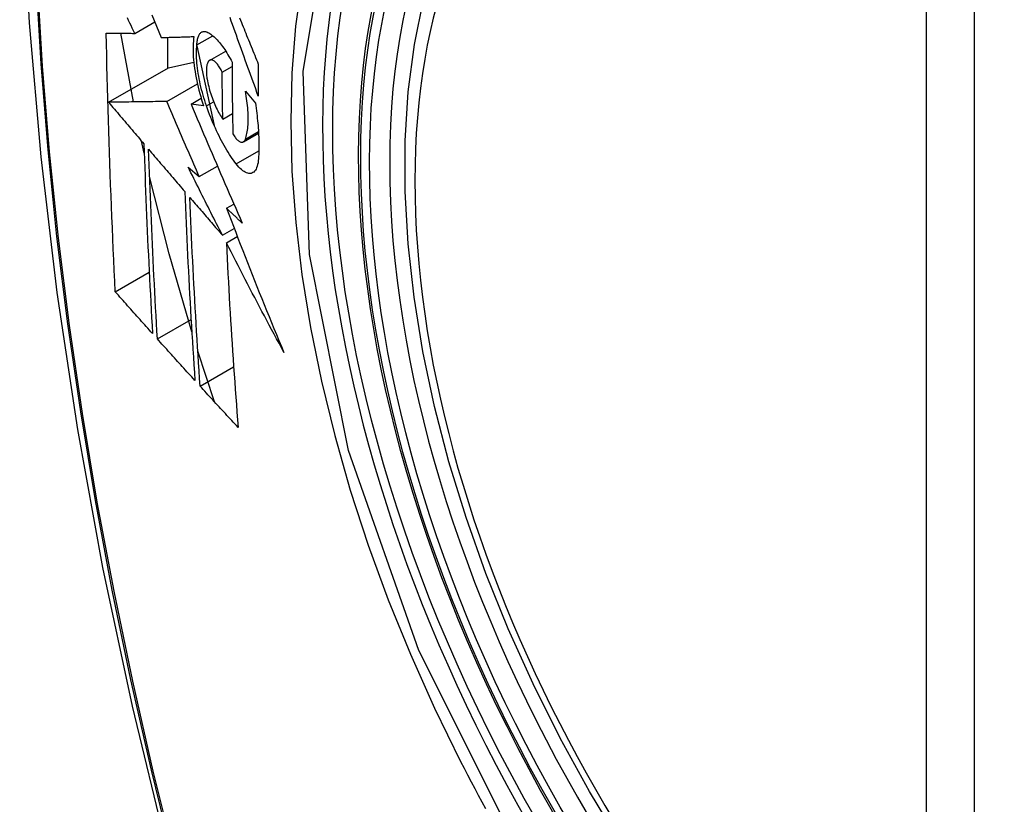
# Model space of a CAD drawing. Header units: inches. Extents: x 484 to 569.5, y 187.4 to 262.6.
# Tile 63 of 99: x 547.081 to 547.421, y 224.272 to 224.543. Entities that reach past the tile are written whole.
import ezdxf

# ---------------------------------------------------------------- set-up
doc = ezdxf.new("R2010")
doc.units = ezdxf.units.IN
doc.header["$MEASUREMENT"] = 0
doc.layers.add('Visible Edges(ANSI)', color=7, linetype='Continuous', lineweight=25)
doc.layers.add('Visible Tangent Edges(ANSI)', color=7, linetype='Continuous', lineweight=25)

msp = doc.modelspace()

# ---------------------------------------------------------------- linework, layer by layer
at = {"layer": 'Visible Edges(ANSI)'}
for p, q in [((547.12082, 224.53832), (547.12775, 224.54231)), ((547.12036, 224.51462), (547.11605, 224.53834)), ((547.13215, 224.53693), (547.13215, 224.52624)), ((547.14231, 224.53435), (547.14779, 224.53751)), ((547.14228, 224.53405), (547.14825, 224.50652)), ((547.14672, 224.529), (547.15226, 224.5322)), ((547.11177, 224.5145), (547.13251, 224.52644)), ((547.13251, 224.52644), (547.14123, 224.52835)), ((547.15104, 224.52493), (547.15445, 224.52689)), ((547.13188, 224.51479), (547.14248, 224.52089)), ((547.15906, 224.51837), (547.16251, 224.51424)), ((547.14029, 224.51386), (547.1438, 224.51588)), ((547.14464, 224.51325), (547.14029, 224.51386)), ((547.15126, 224.50871), (547.15461, 224.51064)), ((547.15836, 224.50086), (547.16361, 224.50388)), ((547.12409, 224.49695), (547.12317, 224.50112)), ((547.13927, 224.49211), (547.14313, 224.48884)), ((547.14313, 224.48884), (547.14941, 224.49245)), ((547.15252, 224.47788), (547.15509, 224.47936)), ((547.15113, 224.46857), (547.1552, 224.47091)), ((547.15249, 224.46593), (547.15628, 224.46811)), ((547.1141, 224.44901), (547.12582, 224.45576)), ((547.12863, 224.43275), (547.14029, 224.43946)), ((547.1484, 224.411), (547.14264, 224.42851)), ((547.14342, 224.41643), (547.15501, 224.4231))]:
    msp.add_line(p, q, dxfattribs=at)
at = {"layer": 'Visible Edges(ANSI)', "flags": 128}
for points in [[(547.13506, 224.96566), (547.12223, 224.92755), (547.11117, 224.88832), (547.10188, 224.84803), (547.09433, 224.80676), (547.08849, 224.76457), (547.08434, 224.72152), (547.08187, 224.67768), (547.08105, 224.63311), (547.08186, 224.58786), (547.08429, 224.54201), (547.08831, 224.49561), (547.0939, 224.44874), (547.10105, 224.40145), (547.10973, 224.35381), (547.11992, 224.3059), (547.1316, 224.25778)], [(547.28894, 224.25834), (547.27806, 224.27635), (547.26791, 224.29478), (547.25853, 224.31355), (547.24995, 224.33257), (547.24221, 224.35175), (547.23536, 224.37102), (547.22942, 224.39028), (547.22443, 224.40945), (547.2204, 224.42846), (547.21736, 224.44721), (547.21532, 224.46563), (547.21431, 224.48363), (547.21433, 224.50115), (547.21539, 224.5181), (547.2175, 224.53442), (547.22065, 224.55003)], [(547.12082, 224.53832), (547.1204, 224.53921), (547.11997, 224.5401), (547.11955, 224.54099), (547.11912, 224.54187), (547.1187, 224.54276), (547.11828, 224.54365)], [(547.12677, 224.54475), (547.12756, 224.54277), (547.12836, 224.5408), (547.12916, 224.53883), (547.12995, 224.53686)], [(547.16353, 224.51667), (547.16308, 224.51791), (547.16263, 224.51914), (547.16218, 224.52037), (547.16173, 224.52161), (547.16128, 224.52284), (547.16084, 224.52408), (547.16039, 224.52532), (547.15994, 224.52655), (547.1595, 224.52779), (547.15905, 224.52903), (547.1586, 224.53026), (547.15816, 224.5315), (547.15771, 224.53273), (547.15727, 224.53397), (547.15683, 224.5352), (547.15639, 224.53644), (547.15595, 224.53767), (547.1555, 224.5389), (547.15507, 224.54013), (547.15463, 224.54135), (547.15419, 224.54258), (547.15375, 224.5438)], [(547.15705, 224.54363), (547.15736, 224.54288), (547.15767, 224.54212), (547.15797, 224.54137), (547.15828, 224.54061), (547.15859, 224.53985), (547.1589, 224.5391), (547.1592, 224.53834), (547.15951, 224.53758), (547.15982, 224.53682), (547.16013, 224.53606), (547.16044, 224.53531), (547.16075, 224.53455), (547.16106, 224.53379), (547.16137, 224.53303), (547.16168, 224.53227), (547.16199, 224.53151), (547.1623, 224.53075), (547.16261, 224.52999), (547.16292, 224.52923), (547.16322, 224.52847), (547.16353, 224.52772)], [(547.14231, 224.53435), (547.14233, 224.53479), (547.14237, 224.5352), (547.14242, 224.5356), (547.14248, 224.53598), (547.14255, 224.53633), (547.14264, 224.53667), (547.14273, 224.53698), (547.14284, 224.53728), (547.14295, 224.53755), (547.14308, 224.5378), (547.14322, 224.53802), (547.14336, 224.53823), (547.14352, 224.5384), (547.14368, 224.53856), (547.14385, 224.53869), (547.14403, 224.5388), (547.14422, 224.53888), (547.14442, 224.53894), (547.14462, 224.53897), (547.14483, 224.53898), (547.14504, 224.53897), (547.14526, 224.53893), (547.14548, 224.53887), (547.14571, 224.53879)], [(547.14571, 224.53879), (547.14606, 224.53863), (547.14641, 224.53845), (547.14676, 224.53824), (547.14712, 224.53801), (547.14749, 224.53774), (547.14785, 224.53746), (547.14822, 224.53714), (547.14859, 224.5368), (547.14896, 224.53644), (547.14933, 224.53605), (547.1497, 224.53564), (547.15008, 224.5352), (547.15045, 224.53474), (547.15082, 224.53426), (547.1512, 224.53376), (547.15157, 224.53324), (547.15194, 224.53269), (547.1523, 224.53213), (547.15267, 224.53154), (547.15303, 224.53094), (547.15339, 224.53032), (547.15375, 224.52968), (547.1541, 224.52902), (547.15445, 224.52835)], [(547.1141, 224.44901), (547.11392, 224.4527), (547.11375, 224.45639), (547.11357, 224.46008), (547.1134, 224.46378), (547.11324, 224.46747), (547.11308, 224.47117), (547.11292, 224.47488), (547.11277, 224.47858), (547.11262, 224.48229), (547.11248, 224.486), (547.11234, 224.48972), (547.11221, 224.49344), (547.11208, 224.49717), (547.11195, 224.5009), (547.11183, 224.50463), (547.11172, 224.50837), (547.1116, 224.51211), (547.1115, 224.51586), (547.1114, 224.5196), (547.11131, 224.52335), (547.11122, 224.52711), (547.11113, 224.53086), (547.11105, 224.53461), (547.11098, 224.53837)], [(547.11098, 224.53837), (547.11137, 224.53837), (547.11176, 224.53837), (547.11215, 224.53837), (547.11255, 224.53836), (547.11295, 224.53836), (547.11335, 224.53836), (547.11376, 224.53836), (547.11416, 224.53836), (547.11457, 224.53835), (547.11498, 224.53835), (547.1154, 224.53835), (547.11581, 224.53835), (547.11622, 224.53834), (547.11664, 224.53834), (547.11706, 224.53834), (547.11747, 224.53834), (547.11789, 224.53833), (547.11831, 224.53833), (547.11873, 224.53833), (547.11915, 224.53833), (547.11957, 224.53833), (547.11999, 224.53832), (547.1204, 224.53832), (547.12082, 224.53832)], [(547.12995, 224.53686), (547.13042, 224.53688), (547.13088, 224.53689), (547.13134, 224.5369), (547.13181, 224.53692), (547.13228, 224.53693), (547.13275, 224.53695), (547.13321, 224.53696), (547.13368, 224.53698), (547.13415, 224.53699), (547.13463, 224.537), (547.1351, 224.53702), (547.13557, 224.53703), (547.13604, 224.53705), (547.13652, 224.53706), (547.13699, 224.53708), (547.13747, 224.53709), (547.13794, 224.53711), (547.13842, 224.53713), (547.13889, 224.53714), (547.13936, 224.53716), (547.13984, 224.53717), (547.14031, 224.53719), (547.14079, 224.5372), (547.14126, 224.53722)], [(547.14126, 224.53722), (547.14116, 224.53645), (547.14108, 224.53564), (547.14103, 224.53481), (547.14099, 224.53394), (547.14098, 224.53305), (547.14099, 224.53213), (547.14102, 224.53119), (547.14107, 224.53022), (547.14115, 224.52923), (547.14124, 224.52823), (547.14136, 224.5272), (547.1415, 224.52616), (547.14166, 224.52511), (547.14184, 224.52405), (547.14204, 224.52298), (547.14226, 224.5219), (547.14249, 224.52082), (547.14275, 224.51973), (547.14302, 224.51865), (547.14331, 224.51756), (547.14362, 224.51648), (547.14394, 224.5154), (547.14428, 224.51432), (547.14464, 224.51325)], [(547.14562, 224.51324), (547.14531, 224.51416), (547.14501, 224.51509), (547.14472, 224.51603), (547.14445, 224.51697), (547.14419, 224.51791), (547.14394, 224.51886), (547.14371, 224.5198), (547.14349, 224.52075), (547.14329, 224.52169), (547.1431, 224.52262), (547.14293, 224.52355), (547.14278, 224.52447), (547.14264, 224.52538), (547.14252, 224.52628), (547.14242, 224.52717), (547.14233, 224.52804), (547.14227, 224.5289), (547.14222, 224.52974), (547.14219, 224.53057), (547.14218, 224.53137), (547.14218, 224.53215), (547.14221, 224.53291), (547.14225, 224.53364), (547.14231, 224.53435)], [(547.14645, 224.5288), (547.14635, 224.52868), (547.14625, 224.52855), (547.14616, 224.5284), (547.14607, 224.52824), (547.14599, 224.52806), (547.14592, 224.52787), (547.14585, 224.52767), (547.14579, 224.52745), (547.14574, 224.52722), (547.14569, 224.52698), (547.14565, 224.52672), (547.14562, 224.52645), (547.1456, 224.52617), (547.14558, 224.52588), (547.14557, 224.52558), (547.14557, 224.52527), (547.14558, 224.52495), (547.14559, 224.52462), (547.14562, 224.52429), (547.14565, 224.52394), (547.14568, 224.52359), (547.14573, 224.52324), (547.14578, 224.52288), (547.14584, 224.52251)], [(547.15104, 224.52493), (547.15085, 224.52533), (547.15065, 224.52571), (547.15045, 224.52608), (547.15025, 224.52643), (547.15004, 224.52676), (547.14983, 224.52708), (547.14963, 224.52737), (547.14942, 224.52765), (547.14921, 224.5279), (547.149, 224.52813), (547.14879, 224.52834), (547.14858, 224.52853), (547.14837, 224.52869), (547.14817, 224.52883), (547.14797, 224.52894), (547.14778, 224.52903), (547.14759, 224.5291), (547.14741, 224.52913), (547.14723, 224.52914), (547.14706, 224.52913), (547.14689, 224.52909), (547.14674, 224.52902), (547.14659, 224.52892), (547.14645, 224.5288)], [(547.15445, 224.52835), (547.15445, 224.52731), (547.15445, 224.52627), (547.15446, 224.52523), (547.15446, 224.5242), (547.15447, 224.52316), (547.15448, 224.52213), (547.15449, 224.52109), (547.15449, 224.52006), (547.1545, 224.51903), (547.15452, 224.51799), (547.15453, 224.51696), (547.15454, 224.51593), (547.15455, 224.5149), (547.15457, 224.51387), (547.15458, 224.51283), (547.15459, 224.5118), (547.15461, 224.51077), (547.15463, 224.50974), (547.15465, 224.50872), (547.15466, 224.50769), (547.15468, 224.50666), (547.1547, 224.50563), (547.15472, 224.50461), (547.15474, 224.50358)], [(547.16353, 224.52772), (547.16353, 224.52725), (547.16353, 224.52679), (547.16353, 224.52633), (547.16353, 224.52587), (547.16352, 224.52541), (547.16352, 224.52495), (547.16352, 224.52449), (547.16352, 224.52403), (547.16352, 224.52357), (547.16352, 224.52311), (547.16352, 224.52265), (547.16352, 224.52219), (547.16352, 224.52173), (547.16352, 224.52127), (547.16352, 224.52081), (547.16352, 224.52035), (547.16352, 224.51989), (547.16352, 224.51943), (547.16352, 224.51897), (547.16352, 224.51851), (547.16352, 224.51805), (547.16352, 224.51759), (547.16353, 224.51713), (547.16353, 224.51667)], [(547.14584, 224.52251), (547.14595, 224.52188), (547.14608, 224.52124), (547.14622, 224.5206), (547.14638, 224.51996), (547.14654, 224.51931), (547.14672, 224.51867), (547.14691, 224.51802), (547.14711, 224.51739), (547.14732, 224.51675), (547.14754, 224.51613), (547.14776, 224.51551), (547.148, 224.5149), (547.14824, 224.5143), (547.14849, 224.51372), (547.14875, 224.51314), (547.14901, 224.51258), (547.14928, 224.51204), (547.14955, 224.51151), (547.14983, 224.51099), (547.15011, 224.5105), (547.1504, 224.51002), (547.15068, 224.50956), (547.15097, 224.50913), (547.15126, 224.50871)], [(547.15126, 224.50871), (547.15125, 224.50938), (547.15124, 224.51006), (547.15122, 224.51073), (547.15121, 224.5114), (547.1512, 224.51208), (547.15119, 224.51275), (547.15118, 224.51343), (547.15117, 224.5141), (547.15116, 224.51478), (547.15115, 224.51546), (547.15114, 224.51613), (547.15113, 224.51681), (547.15112, 224.51748), (547.15111, 224.51816), (547.1511, 224.51883), (547.15109, 224.51951), (547.15108, 224.52019), (547.15108, 224.52086), (547.15107, 224.52154), (547.15106, 224.52222), (547.15106, 224.5229), (547.15105, 224.52357), (547.15104, 224.52425), (547.15104, 224.52493)], [(547.15906, 224.50181), (547.15921, 224.50226), (547.15936, 224.50273), (547.15949, 224.50323), (547.1596, 224.50376), (547.15971, 224.50431), (547.1598, 224.50489), (547.15987, 224.50549), (547.15993, 224.50611), (547.15998, 224.50675), (547.16002, 224.50742), (547.16004, 224.5081), (547.16005, 224.5088), (547.16004, 224.50953), (547.16002, 224.51027), (547.15998, 224.51102), (547.15994, 224.51179), (547.15987, 224.51258), (547.1598, 224.51338), (547.15971, 224.51418), (547.15961, 224.515), (547.15949, 224.51583), (547.15936, 224.51667), (547.15922, 224.51751), (547.15906, 224.51837)], [(547.13188, 224.51479), (547.1311, 224.51477), (547.13032, 224.51476), (547.12953, 224.51475), (547.12873, 224.51474), (547.12794, 224.51473), (547.12713, 224.51472), (547.12632, 224.51471), (547.12551, 224.51469), (547.12469, 224.51468), (547.12387, 224.51467), (547.12304, 224.51466), (547.12221, 224.51465), (547.12137, 224.51464), (547.12053, 224.51462), (547.11968, 224.51461), (547.11882, 224.5146), (547.11796, 224.51459), (547.11709, 224.51458), (547.11622, 224.51456), (547.11534, 224.51455), (547.11446, 224.51454), (547.11357, 224.51452), (547.11267, 224.51451), (547.11177, 224.5145)], [(547.11177, 224.5145), (547.11227, 224.5139), (547.11278, 224.51331), (547.11329, 224.51271), (547.1138, 224.51211), (547.11431, 224.51152), (547.11481, 224.51092), (547.11532, 224.51032), (547.11583, 224.50972), (547.11634, 224.50913), (547.11685, 224.50853), (547.11736, 224.50793), (547.11787, 224.50733), (547.11838, 224.50674), (547.11889, 224.50614), (547.1194, 224.50554), (547.11991, 224.50494), (547.12042, 224.50435), (547.12093, 224.50375), (547.12144, 224.50315), (547.12195, 224.50255), (547.12246, 224.50196), (547.12297, 224.50136), (547.12348, 224.50076), (547.12399, 224.50017)], [(547.14313, 224.48884), (547.14265, 224.48992), (547.14218, 224.491), (547.14171, 224.49208), (547.14123, 224.49316), (547.14076, 224.49424), (547.14029, 224.49532), (547.13982, 224.4964), (547.13935, 224.49749), (547.13888, 224.49857), (547.13841, 224.49965), (547.13794, 224.50073), (547.13747, 224.50181), (547.137, 224.5029), (547.13653, 224.50398), (547.13606, 224.50506), (547.1356, 224.50614), (547.13513, 224.50722), (547.13467, 224.50831), (547.1342, 224.50939), (547.13374, 224.51047), (547.13327, 224.51155), (547.13281, 224.51263), (547.13234, 224.51371), (547.13188, 224.51479)], [(547.14029, 224.51386), (547.141, 224.51216), (547.14172, 224.51046), (547.14245, 224.50875), (547.14317, 224.50705), (547.1439, 224.50534), (547.14462, 224.50363), (547.14535, 224.50192), (547.14608, 224.5002), (547.14682, 224.49849), (547.14755, 224.49677), (547.14829, 224.49506), (547.14903, 224.49334), (547.14977, 224.49162), (547.15051, 224.4899), (547.15125, 224.48819), (547.152, 224.48647), (547.15274, 224.48475), (547.15349, 224.48304), (547.15424, 224.48132), (547.15499, 224.47961), (547.15574, 224.47789), (547.15649, 224.47618), (547.15724, 224.47447), (547.158, 224.47276)], [(547.1559, 224.49322), (547.15543, 224.49383), (547.15496, 224.49447), (547.15449, 224.49513), (547.15403, 224.49581), (547.15356, 224.49651), (547.1531, 224.49724), (547.15264, 224.49798), (547.15219, 224.49875), (547.15173, 224.49953), (547.15128, 224.50034), (547.15084, 224.50116), (547.1504, 224.50201), (547.14996, 224.50287), (547.14953, 224.50374), (547.1491, 224.50463), (547.14869, 224.50554), (547.14828, 224.50646), (547.14787, 224.5074), (547.14748, 224.50834), (547.14709, 224.5093), (547.14671, 224.51027), (547.14634, 224.51125), (547.14598, 224.51224), (547.14562, 224.51324)], [(547.16251, 224.51424), (547.16264, 224.51336), (547.16277, 224.51247), (547.16288, 224.5116), (547.16299, 224.51073), (547.1631, 224.50986), (547.16319, 224.509), (547.16328, 224.50815), (547.16336, 224.50731), (547.16343, 224.50647), (547.16349, 224.50564), (547.16355, 224.50482), (547.1636, 224.50401), (547.16364, 224.50321), (547.16367, 224.50241), (547.1637, 224.50163), (547.16372, 224.50085), (547.16373, 224.50009), (547.16373, 224.49933), (547.16373, 224.49859), (547.16372, 224.49786), (547.1637, 224.49714), (547.16367, 224.49643), (547.16363, 224.49573), (547.16359, 224.49504)], [(547.15474, 224.50358), (547.15496, 224.50324), (547.15517, 224.50291), (547.15538, 224.5026), (547.1556, 224.50232), (547.15582, 224.50205), (547.15603, 224.50181), (547.15624, 224.50159), (547.15646, 224.50139), (547.15667, 224.50122), (547.15687, 224.50107), (547.15707, 224.50095), (547.15727, 224.50085), (547.15746, 224.50078), (547.15765, 224.50074), (547.15783, 224.50072), (547.158, 224.50073), (547.15817, 224.50077), (547.15832, 224.50084), (547.15847, 224.50093), (547.15861, 224.50105), (547.15874, 224.5012), (547.15886, 224.50138), (547.15896, 224.50158), (547.15906, 224.50181)], [(547.12399, 224.50017), (547.12408, 224.49741), (547.12417, 224.49465), (547.12427, 224.4919), (547.12437, 224.48915), (547.12447, 224.4864), (547.12458, 224.48365), (547.12469, 224.48091), (547.1248, 224.47817), (547.12491, 224.47543), (547.12503, 224.4727), (547.12515, 224.46996), (547.12527, 224.46723), (547.1254, 224.4645), (547.12553, 224.46178), (547.12566, 224.45905), (547.12579, 224.45633), (547.12593, 224.45361), (547.12607, 224.45089), (547.12621, 224.44818), (547.12635, 224.44546), (547.1265, 224.44275), (547.12664, 224.44004), (547.12679, 224.43733), (547.12694, 224.43463)], [(547.12863, 224.43275), (547.12848, 224.43546), (547.12832, 224.43818), (547.12817, 224.44089), (547.12803, 224.44361), (547.12788, 224.44633), (547.12774, 224.44905), (547.1276, 224.45178), (547.12746, 224.4545), (547.12732, 224.45722), (547.12719, 224.45995), (547.12706, 224.46267), (547.12693, 224.4654), (547.1268, 224.46813), (547.12668, 224.47085), (547.12656, 224.47359), (547.12645, 224.47632), (547.12633, 224.47905), (547.12622, 224.48179), (547.12611, 224.48453), (547.12601, 224.48727), (547.12591, 224.49001), (547.12581, 224.49276), (547.12571, 224.4955), (547.12562, 224.49826)], [(547.12562, 224.49826), (547.12614, 224.49765), (547.12666, 224.49704), (547.12718, 224.49643), (547.1277, 224.49583), (547.12822, 224.49522), (547.12874, 224.49461), (547.12926, 224.494), (547.12978, 224.4934), (547.1303, 224.49279), (547.13082, 224.49218), (547.13134, 224.49157), (547.13186, 224.49096), (547.13238, 224.49035), (547.1329, 224.48975), (547.13342, 224.48914), (547.13395, 224.48853), (547.13447, 224.48792), (547.13499, 224.48731), (547.13551, 224.48671), (547.13603, 224.4861), (547.13655, 224.48549), (547.13708, 224.48488), (547.1376, 224.48428), (547.13812, 224.48367)], [(547.16359, 224.49504), (547.16352, 224.49431), (547.16343, 224.49363), (547.1633, 224.493), (547.16314, 224.49243), (547.16296, 224.4919), (547.16275, 224.49144), (547.16252, 224.49104), (547.16226, 224.49069), (547.16198, 224.49041), (547.16167, 224.49019), (547.16135, 224.49002), (547.16101, 224.48992), (547.16064, 224.48988), (547.16027, 224.4899), (547.15987, 224.48998), (547.15947, 224.49012), (547.15905, 224.49031), (547.15862, 224.49057), (547.15818, 224.49088), (547.15773, 224.49124), (547.15728, 224.49166), (547.15682, 224.49213), (547.15636, 224.49265), (547.1559, 224.49322)], [(547.15113, 224.46857), (547.15064, 224.46955), (547.15014, 224.47053), (547.14964, 224.47151), (547.14914, 224.47249), (547.14864, 224.47347), (547.14814, 224.47445), (547.14764, 224.47543), (547.14715, 224.47641), (547.14665, 224.4774), (547.14615, 224.47838), (547.14566, 224.47936), (547.14516, 224.48034), (547.14467, 224.48132), (547.14418, 224.4823), (547.14368, 224.48328), (547.14319, 224.48427), (547.1427, 224.48525), (547.1422, 224.48623), (547.14171, 224.48721), (547.14122, 224.48819), (547.14073, 224.48917), (547.14024, 224.49015), (547.13975, 224.49113), (547.13927, 224.49211)], [(547.14054, 224.43522), (547.13274, 224.4621), (547.12595, 224.48887)], [(547.13812, 224.48367), (547.13823, 224.48092), (547.13834, 224.47817), (547.13846, 224.47543), (547.13857, 224.47268), (547.1387, 224.46994), (547.13882, 224.46721), (547.13895, 224.46447), (547.13908, 224.46174), (547.13922, 224.45901), (547.13936, 224.45629), (547.1395, 224.45356), (547.13965, 224.45084), (547.13979, 224.44813), (547.13995, 224.44541), (547.1401, 224.4427), (547.14026, 224.43999), (547.14041, 224.43729), (547.14058, 224.43458), (547.14074, 224.43188), (547.14091, 224.42919), (547.14108, 224.42649), (547.14125, 224.4238), (547.14142, 224.42111), (547.1416, 224.41843)], [(547.14342, 224.41643), (547.14324, 224.41912), (547.14307, 224.42182), (547.14289, 224.42452), (547.14272, 224.42722), (547.14255, 224.42993), (547.14238, 224.43263), (547.14222, 224.43533), (547.14205, 224.43804), (547.14189, 224.44075), (547.14174, 224.44346), (547.14158, 224.44617), (547.14143, 224.44888), (547.14128, 224.4516), (547.14114, 224.45431), (547.141, 224.45703), (547.14086, 224.45976), (547.14072, 224.46248), (547.14059, 224.46521), (547.14046, 224.46794), (547.14034, 224.47067), (547.14022, 224.4734), (547.1401, 224.47614), (547.13999, 224.47888), (547.13988, 224.48163)], [(547.13988, 224.48163), (547.14034, 224.48108), (547.14081, 224.48054), (547.14128, 224.48), (547.14175, 224.47945), (547.14221, 224.47891), (547.14268, 224.47836), (547.14315, 224.47782), (547.14362, 224.47728), (547.14409, 224.47673), (547.14456, 224.47619), (547.14503, 224.47564), (547.1455, 224.4751), (547.14597, 224.47455), (547.14644, 224.47401), (547.1469, 224.47347), (547.14737, 224.47292), (547.14784, 224.47238), (547.14831, 224.47183), (547.14878, 224.47129), (547.14925, 224.47074), (547.14972, 224.4702), (547.15019, 224.46966), (547.15066, 224.46911), (547.15113, 224.46857)], [(547.158, 224.47276), (547.15777, 224.47298), (547.15754, 224.47319), (547.15731, 224.4734), (547.15708, 224.47362), (547.15686, 224.47383), (547.15663, 224.47404), (547.1564, 224.47426), (547.15617, 224.47447), (547.15594, 224.47468), (547.15571, 224.4749), (547.15549, 224.47511), (547.15526, 224.47532), (547.15503, 224.47554), (547.1548, 224.47575), (547.15457, 224.47596), (547.15434, 224.47618), (547.15412, 224.47639), (547.15389, 224.4766), (547.15366, 224.47682), (547.15343, 224.47703), (547.1532, 224.47724), (547.15298, 224.47746), (547.15275, 224.47767), (547.15252, 224.47788)], [(547.15252, 224.47788), (547.15331, 224.47581), (547.15411, 224.47373), (547.15491, 224.47166), (547.15571, 224.46958), (547.15651, 224.46751), (547.15732, 224.46543), (547.15813, 224.46335), (547.15895, 224.46128), (547.15976, 224.4592), (547.16058, 224.45713), (547.1614, 224.45505), (547.16223, 224.45297), (547.16306, 224.4509), (547.16389, 224.44882), (547.16473, 224.44675), (547.16556, 224.44467), (547.16641, 224.4426), (547.16725, 224.44052), (547.1681, 224.43845), (547.16895, 224.43638), (547.1698, 224.43431), (547.17066, 224.43224), (547.17152, 224.43017), (547.17239, 224.4281)], [(547.17239, 224.4281), (547.17154, 224.42967), (547.17069, 224.43124), (547.16984, 224.43282), (547.16899, 224.43439), (547.16815, 224.43597), (547.16731, 224.43755), (547.16647, 224.43912), (547.16563, 224.4407), (547.16479, 224.44228), (547.16396, 224.44386), (547.16313, 224.44544), (547.16229, 224.44702), (547.16147, 224.4486), (547.16064, 224.45018), (547.15981, 224.45175), (547.15899, 224.45333), (547.15817, 224.45491), (547.15735, 224.45649), (547.15653, 224.45806), (547.15572, 224.45964), (547.15491, 224.46121), (547.1541, 224.46279), (547.15329, 224.46436), (547.15249, 224.46593)], [(547.15249, 224.46593), (547.15262, 224.46324), (547.15275, 224.46055), (547.15289, 224.45787), (547.15303, 224.45518), (547.15318, 224.4525), (547.15332, 224.44982), (547.15348, 224.44714), (547.15363, 224.44447), (547.15379, 224.4418), (547.15396, 224.43913), (547.15412, 224.43647), (547.15429, 224.43381), (547.15447, 224.43115), (547.15464, 224.42849), (547.15482, 224.42584), (547.155, 224.4232), (547.15519, 224.42056), (547.15538, 224.41792), (547.15556, 224.41529), (547.15576, 224.41266), (547.15595, 224.41004), (547.15615, 224.40742), (547.15634, 224.4048), (547.15655, 224.4022)], [(547.12694, 224.43463), (547.12641, 224.43522), (547.12587, 224.43582), (547.12533, 224.43642), (547.1248, 224.43702), (547.12426, 224.43762), (547.12372, 224.43822), (547.12319, 224.43882), (547.12265, 224.43942), (547.12211, 224.44002), (547.12158, 224.44062), (547.12104, 224.44122), (547.12051, 224.44182), (547.11997, 224.44242), (547.11944, 224.44302), (547.1189, 224.44362), (547.11837, 224.44422), (547.11783, 224.44482), (547.1173, 224.44542), (547.11677, 224.44602), (547.11623, 224.44662), (547.1157, 224.44722), (547.11517, 224.44782), (547.11463, 224.44842), (547.1141, 224.44901)], [(547.1416, 224.41843), (547.14105, 224.41902), (547.14051, 224.41962), (547.13997, 224.42021), (547.13943, 224.42081), (547.13888, 224.42141), (547.13834, 224.422), (547.1378, 224.4226), (547.13726, 224.4232), (547.13672, 224.42379), (547.13618, 224.42439), (547.13564, 224.42499), (547.1351, 224.42558), (547.13455, 224.42618), (547.13401, 224.42678), (547.13347, 224.42738), (547.13294, 224.42797), (547.1324, 224.42857), (547.13186, 224.42917), (547.13132, 224.42976), (547.13078, 224.43036), (547.13024, 224.43096), (547.12971, 224.43155), (547.12917, 224.43215), (547.12863, 224.43275)], [(547.15655, 224.4022), (547.15599, 224.40279), (547.15545, 224.40338), (547.1549, 224.40397), (547.15435, 224.40456), (547.1538, 224.40516), (547.15325, 224.40575), (547.1527, 224.40634), (547.15215, 224.40693), (547.1516, 224.40753), (547.15105, 224.40812), (547.15051, 224.40871), (547.14996, 224.40931), (547.14941, 224.4099), (547.14887, 224.41049), (547.14832, 224.41109), (547.14778, 224.41168), (547.14723, 224.41227), (547.14669, 224.41287), (547.14614, 224.41346), (547.1456, 224.41405), (547.14505, 224.41465), (547.14451, 224.41524), (547.14397, 224.41583), (547.14342, 224.41643)]]:
    msp.add_lwpolyline(points, dxfattribs=at)
at = {"layer": 'Visible Edges(ANSI)'}
msp.add_ellipse((547.43166, 224.36529), major_axis=(0.15718, -0.27294), ratio=0.578093, start_param=2.362013, end_param=7.062765, dxfattribs=at)
msp.add_ellipse((547.42818, 224.36329), major_axis=(-0.15963, 0.2772), ratio=0.578093, dxfattribs=at)
at = {"layer": 'Visible Tangent Edges(ANSI)'}
for p, q in [((547.39443, 224.62818), (547.39443, 224.14288)), ((547.41113, 224.14288), (547.41113, 224.62818)), ((547.14562, 224.51324), (547.14809, 224.51466)), ((547.15906, 224.50181), (547.16358, 224.50441)), ((547.1559, 224.49322), (547.16371, 224.49772))]:
    msp.add_line(p, q, dxfattribs=at)
at = {"layer": 'Visible Tangent Edges(ANSI)', "flags": 128}
for points in [[(547.09369, 224.75167), (547.09061, 224.72512), (547.08822, 224.69811), (547.08651, 224.67068), (547.0855, 224.64286), (547.08517, 224.61465), (547.08553, 224.58607), (547.08657, 224.5571), (547.0883, 224.52777), (547.09072, 224.49812), (547.09381, 224.46819), (547.09757, 224.43799), (547.10202, 224.40755), (547.10713, 224.37687), (547.11292, 224.34599), (547.11936, 224.31493), (547.12647, 224.28371), (547.13422, 224.25236)], [(547.135, 224.25212), (547.12724, 224.2834), (547.12012, 224.31456), (547.11365, 224.34555), (547.10785, 224.37637), (547.10272, 224.40699), (547.09826, 224.43738), (547.09448, 224.46751), (547.09137, 224.4974), (547.08895, 224.52699), (547.08721, 224.55626), (547.08616, 224.58516), (547.0858, 224.61368), (547.08613, 224.64181), (547.08715, 224.66955), (547.08886, 224.69689), (547.09127, 224.72381), (547.09436, 224.75026)], [(547.25269, 224.25798), (547.21899, 224.3251), (547.19477, 224.39425), (547.18125, 224.46196), (547.17904, 224.52518), (547.18825, 224.58078), (547.20851, 224.62641), (547.23876, 224.65979), (547.27772, 224.67941), (547.3237, 224.68453), (547.3744, 224.67487), (547.42756, 224.65089)], [(547.17856, 224.55627), (547.17645, 224.54075), (547.17518, 224.52462), (547.17475, 224.50791), (547.17518, 224.49067), (547.17647, 224.47301), (547.1786, 224.45499), (547.18157, 224.43667), (547.18535, 224.4181), (547.18995, 224.39936), (547.19534, 224.38048), (547.20152, 224.36155), (547.20846, 224.34262), (547.21612, 224.32381), (547.22446, 224.30518), (547.23348, 224.28675)], [(547.23348, 224.28675), (547.23467, 224.28442), (547.23588, 224.28209), (547.2371, 224.27976), (547.23833, 224.27744), (547.23957, 224.27513), (547.24082, 224.27282), (547.24208, 224.27051)]]:
    msp.add_lwpolyline(points, dxfattribs=at)
at = {"layer": 'Visible Tangent Edges(ANSI)'}
for centre, major_axis, start_param, end_param in [((547.43067, 224.36472), (-0.17285, 0.30015), 5.049711, 10.658253), ((547.43062, 224.36469), (-0.1503, 0.261), 5.670484, 8.47055)]:
    msp.add_ellipse(centre, major_axis=major_axis, ratio=0.578093, start_param=start_param, end_param=end_param, dxfattribs=at)
for centre, major_axis in [((547.43126, 224.36506), (0.17078, -0.29656)), ((547.42829, 224.36335), (-0.16238, 0.28198)), ((547.42818, 224.36329), (0.16178, -0.28094))]:
    msp.add_ellipse(centre, major_axis=major_axis, ratio=0.578093, dxfattribs=at)

doc.saveas('drawing.dxf')
